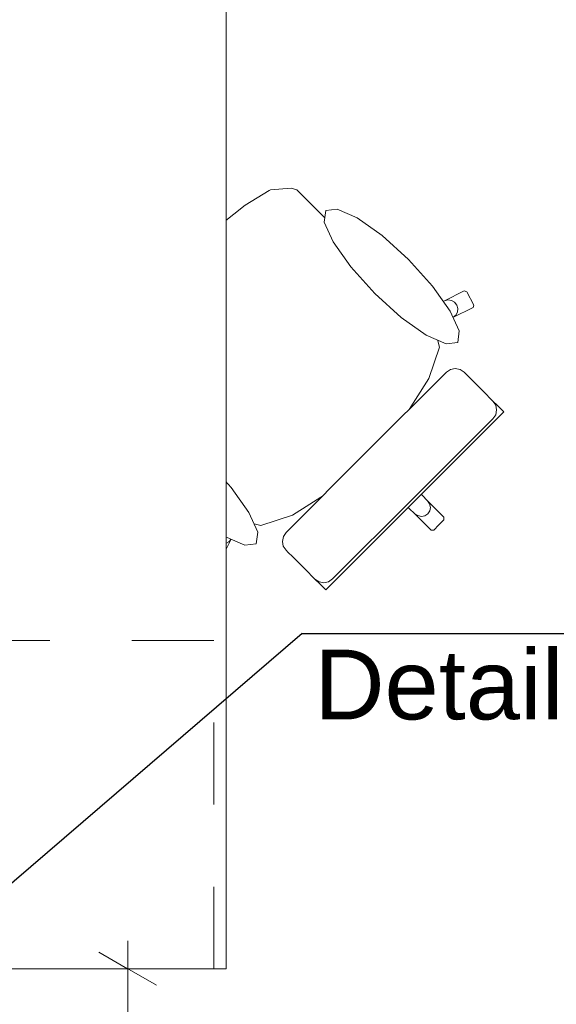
# Model space of a CAD drawing. Header units: metres. Extents: x -3.6 to 90.7, y -11.1 to 18.
# Tile 15 of 256: x 0.833 to 1.487, y 0.967 to 2.167. Entities that reach past the tile are written whole.
import ezdxf

# ---------------------------------------------------------------- set-up
doc = ezdxf.new("R2010")
doc.units = ezdxf.units.M
doc.header["$MEASUREMENT"] = 0
doc.linetypes.add('Strichlinie eng', pattern=[0.115, 0.075, -0.04])
doc.linetypes.add('Wipeout_Contour', pattern=[1, 0, -1])
for name, color, linetype in [('152 - Bemaßung_ Beschriftung.Ausbau', 7, 'Continuous'), ('208 - Marker.Detail', 7, 'Continuous'), ('701 - Einrichtung.Möbel', 7, 'Continuous')]:
    doc.layers.add(name, color=color, linetype=linetype)
doc.styles.add('ERSTELLTER_STIL_2', font='txt')
doc.dimstyles.new('ERSTELLTER_STIL__1', dxfattribs={"dimtxt": 0.1, "dimasz": 0.0532, "dimexe": 0.18, "dimexo": 0.0625, "dimgap": 0, "dimtad": 1, "dimzin": 0, "dimdsep": 46, "dimtxsty": 'ERSTELLTER_STIL_2', "dimblk": 'ARROWHEAD_2', "dimblk1": 'ARROWHEAD_2', "dimblk2": 'ARROWHEAD_2', "dimcen": 0.09, "dimse1": 1, "dimse2": 1, "dimclrd": 7, "dimclre": 7, "dimclrt": 7, "dimazin": 0, "dimtfac": 1, "dimtdec": 4, "dimtmove": 0, "dimatfit": 3, "dimfxl": 1, "dimtolj": 1, "dimtzin": 0, "dimarcsym": 0})
doc.dimstyles.new('ERSTELLTER_STIL__3', dxfattribs={"dimtxt": 0.1, "dimasz": 0.0532, "dimexe": 0.18, "dimexo": 0.0625, "dimgap": 0, "dimtad": 1, "dimtih": 1, "dimtoh": 1, "dimzin": 0, "dimdsep": 46, "dimtxsty": 'ERSTELLTER_STIL_2', "dimblk": 'ARROWHEAD_2', "dimblk1": 'ARROWHEAD_2', "dimblk2": 'ARROWHEAD_2', "dimcen": 0.09, "dimse1": 1, "dimse2": 1, "dimclrd": 7, "dimclre": 7, "dimclrt": 7, "dimazin": 0, "dimtfac": 1, "dimtdec": 4, "dimtmove": 0, "dimatfit": 3, "dimfxl": 1, "dimtolj": 1, "dimtzin": 0, "dimarcsym": 0})

# ---------------------------------------------------------------- blocks, each defined once
blk = doc.blocks.new('*D355')
at = {"layer": '152 - Bemaßung_ Beschriftung.Ausbau', "color": 7, "linetype": 'Continuous', "lineweight": 5}
for p, q in [((-1.71, 5.8252), (-1.64, 5.7848)), ((-1.6225, 5.805), (-1.7275, 5.805)), ((-1.675, 0.245), (-1.675, 5.805)), ((-1.71, 0.2652), (-1.64, 0.2248)), ((-1.6225, 0.245), (-1.7275, 0.245)), ((-1.675, 0.005), (-1.675, 0.245))]:
    blk.add_line(p, q, dxfattribs=at)
at = {"layer": '152 - Bemaßung_ Beschriftung.Ausbau', "color": 7, "lineweight": 5, "char_height": 0.1, "attachment_point": 7, "rotation": 90, "style": 'ERSTELLTER_STIL_2'}
for s, insert in [('\\A1;{\\pql;\\fArial|b0|i0|c0|p38;12}', (-1.695, 5.633)), ('\\A1;{\\pql;\\fArial|b0|i0|c0|p38;5,56}', (-1.695, 2.8161))]:
    blk.add_mtext(s, dxfattribs=dict(at, insert=insert))
blk = doc.blocks.new('ARROWHEAD_2')
at = {"color": 0, "linetype": 'Continuous', "lineweight": 0}
for p, q in [((-0.378, -0.655), (0.378, 0.655)), ((0, 0), (-1, 0))]:
    blk.add_line(p, q, dxfattribs=at)
blk = doc.blocks.new('*D418')
at = {"layer": '152 - Bemaßung_ Beschriftung.Ausbau', "color": 7, "linetype": 'Continuous', "lineweight": 5}
for p, q in [((4.025, -4.6125), (4.025, -4.5075)), ((0.2952, -4.525), (0.2548, -4.595)), ((4.0452, -4.525), (4.0048, -4.595)), ((0.275, -4.56), (4.025, -4.56))]:
    blk.add_line(p, q, dxfattribs=at)
at = {"layer": '152 - Bemaßung_ Beschriftung.Ausbau', "color": 7, "lineweight": 5, "char_height": 0.1, "attachment_point": 7, "style": 'ERSTELLTER_STIL_2'}
for s, insert in [('\\A1;{\\pql;\\fArial|b0|i0|c0|p38;18\\fArial|b0|i0|c0|p38;\\A1{\\H.66x;\\S5^  ;}}', (3.8029, -4.5416)), ('\\A1;{\\pql;\\fArial|b0|i0|c0|p38;3,75}', (1.954, -4.54)), ('\\A1;{\\pql;\\fArial|b0|i0|c0|p38;5}', (0.2952, -4.54))]:
    blk.add_mtext(s, dxfattribs=dict(at, insert=insert))
blk = doc.blocks.new('*D642')
at = {"layer": '152 - Bemaßung_ Beschriftung.Ausbau', "color": 7, "linetype": 'Continuous', "lineweight": 5}
for p, q in [((0.965, 1.01), (0.965, 1.0442)), ((1, 0.9898), (0.93, 1.0302)), ((1.0175, 1.01), (0.9125, 1.01)), ((0.965, 0.255), (0.965, 1.01)), ((0.93, 0.2752), (1, 0.2348)), ((1.0175, 0.255), (0.9125, 0.255)), ((0.965, 0.2208), (0.965, 0.255))]:
    blk.add_line(p, q, dxfattribs=at)
at = {"layer": '152 - Bemaßung_ Beschriftung.Ausbau', "color": 7, "lineweight": 5, "insert": (0.9466, 0.5316), "char_height": 0.1, "attachment_point": 7, "rotation": 90, "style": 'ERSTELLTER_STIL_2'}
blk.add_mtext('\\A1;{\\pql;\\fArial|b0|i0|c0|p38;75\\fArial|b0|i0|c0|p38;\\A1{\\H.66x;\\S5^  ;}}', dxfattribs=at)

msp = doc.modelspace()

# ---------------------------------------------------------------- wipeouts: each hides what was drawn before it
at = {"color": 254, "linetype": 'Wipeout_Contour', "lineweight": 0, "ltscale": 62.98108}
msp.add_wipeout([(1.2073, 1.923), (1.1878, 1.9425), (1.1711, 1.9592), (1.1641, 1.9615), (1.139, 1.9592), (1.1374, 1.9586), (1.108, 1.9407), (1.0689, 1.9093), (1.0683, 1.9088), (1.0259, 1.8691), (1.3441, 1.5509), (1.3503, 1.5571), (1.3502, 1.5602), (1.3303, 1.5801), (1.3044, 1.608), (1.3215, 1.6251), (1.3054, 1.6412), (1.2845, 1.6621), (1.3024, 1.6826), (1.332, 1.7294), (1.3447, 1.7677), (1.3386, 1.7916), (1.3613, 1.8039), (1.3857, 1.8159), (1.3866, 1.8189), (1.3781, 1.835), (1.3751, 1.8361), (1.3508, 1.824), (1.3201, 1.8102)], dxfattribs=at).dxf.layer = '701 - Einrichtung.Möbel'

# ---------------------------------------------------------------- next in the draw order: linework, layer by layer
at = {"layer": '701 - Einrichtung.Möbel', "color": 7, "linetype": 'Continuous', "lineweight": 5}
for p, q in [((1.108, 1.9407), (1.1374, 1.9586)), ((1.1374, 1.9586), (1.139, 1.9592)), ((1.139, 1.9592), (1.1641, 1.9615)), ((1.1641, 1.9615), (1.1711, 1.9592)), ((1.1711, 1.9592), (1.1878, 1.9425)), ((1.0689, 1.9093), (1.108, 1.9407)), ((1.1878, 1.9425), (1.2073, 1.923)), ((1.0683, 1.9088), (1.0689, 1.9093)), ((1.3508, 1.824), (1.3751, 1.8361)), ((1.3751, 1.8361), (1.3781, 1.835)), ((1.3508, 1.824), (1.355, 1.8251)), ((1.355, 1.8251), (1.3593, 1.8245)), ((1.3593, 1.8245), (1.3632, 1.8223)), ((1.3781, 1.835), (1.3866, 1.8189)), ((1.3857, 1.8159), (1.3613, 1.8039)), ((1.3632, 1.8223), (1.3659, 1.8189)), ((1.3659, 1.8189), (1.3672, 1.8146)), ((1.3672, 1.8146), (1.3668, 1.8103)), ((1.3866, 1.8189), (1.3857, 1.8159)), ((1.3647, 1.8065), (1.3613, 1.8039)), ((1.3668, 1.8103), (1.3647, 1.8065)), ((1.3502, 1.5602), (1.3503, 1.5571))]:
    msp.add_line(p, q, dxfattribs=at)

# ---------------------------------------------------------------- next in the draw order: wipeouts: each hides what was drawn before it
at = {"color": 254, "linetype": 'Wipeout_Contour', "lineweight": 0, "ltscale": 54.741972}
msp.add_wipeout([(0.972, 1.6877), (1.0847, 1.5749), (1.0709, 1.5442), (1.0589, 1.5199), (1.0599, 1.5168), (1.0761, 1.5084), (1.079, 1.5093), (1.0911, 1.5336), (1.1034, 1.5564), (1.1273, 1.5503), (1.1656, 1.5629), (1.2124, 1.5925), (1.2329, 1.6105), (1.2537, 1.5896), (1.2699, 1.5735), (1.287, 1.5906), (1.3148, 1.5646), (1.3347, 1.5447), (1.3379, 1.5447), (1.3441, 1.5509), (1.0259, 1.8691), (0.9862, 1.8267), (0.9857, 1.8261), (0.9542, 1.7869), (0.9364, 1.7576), (0.9358, 1.756), (0.9335, 1.7309), (0.9358, 1.7239), (0.9525, 1.7071)], dxfattribs=at).dxf.layer = '701 - Einrichtung.Möbel'

# ---------------------------------------------------------------- next in the draw order: linework, layer by layer
at = {"layer": '701 - Einrichtung.Möbel', "color": 7, "linetype": 'Continuous', "lineweight": 5}
for p, q in [((1.2073, 1.923), (1.3201, 1.8102)), ((1.0259, 1.8691), (1.0683, 1.9088)), ((1.0259, 1.8691), (0.9862, 1.8267)), ((0.9857, 1.8261), (0.9542, 1.7869)), ((0.9862, 1.8267), (0.9857, 1.8261)), ((1.3201, 1.8102), (1.3508, 1.824)), ((1.3385, 1.7918), (1.3201, 1.8102)), ((1.3613, 1.8039), (1.3386, 1.7916)), ((1.3385, 1.7918), (1.3386, 1.7916)), ((1.3386, 1.7916), (1.3447, 1.7677)), ((0.9542, 1.7869), (0.9364, 1.7576)), ((1.3447, 1.7677), (1.332, 1.7294)), ((0.9358, 1.756), (0.9335, 1.7309)), ((0.9364, 1.7576), (0.9358, 1.756)), ((0.9335, 1.7309), (0.9358, 1.7239)), ((1.332, 1.7294), (1.3024, 1.6826)), ((0.9358, 1.7239), (0.9525, 1.7071)), ((0.9525, 1.7071), (0.972, 1.6877)), ((0.972, 1.6877), (1.0847, 1.5749)), ((1.3024, 1.6826), (1.2845, 1.6621)), ((1.2845, 1.6621), (1.2604, 1.6346)), ((1.2845, 1.6621), (1.3054, 1.6412)), ((1.2329, 1.6105), (1.2604, 1.6346)), ((1.3054, 1.6412), (1.3215, 1.6251)), ((1.3215, 1.6251), (1.3044, 1.608)), ((1.2124, 1.5925), (1.2329, 1.6105)), ((1.2329, 1.6105), (1.2537, 1.5896)), ((1.287, 1.5906), (1.2957, 1.5993)), ((1.3044, 1.608), (1.2957, 1.5993)), ((1.3044, 1.608), (1.3303, 1.5801)), ((1.1656, 1.5629), (1.2124, 1.5925)), ((1.2537, 1.5896), (1.2699, 1.5735)), ((1.2699, 1.5735), (1.287, 1.5906)), ((1.287, 1.5906), (1.3148, 1.5646)), ((1.0847, 1.5749), (1.0709, 1.5442)), ((1.1032, 1.5564), (1.0847, 1.5749)), ((1.3303, 1.5801), (1.3328, 1.5765)), ((1.3303, 1.5801), (1.3502, 1.5602)), ((1.3328, 1.5765), (1.3338, 1.5722)), ((1.3338, 1.5722), (1.333, 1.5679)), ((1.1273, 1.5503), (1.1656, 1.5629)), ((1.3148, 1.5646), (1.3185, 1.5622)), ((1.3148, 1.5646), (1.3347, 1.5447)), ((1.3185, 1.5622), (1.3228, 1.5612)), ((1.3228, 1.5612), (1.3271, 1.562)), ((1.3271, 1.562), (1.3307, 1.5643)), ((1.333, 1.5679), (1.3307, 1.5643)), ((1.0911, 1.5336), (1.1034, 1.5564)), ((1.1032, 1.5564), (1.1034, 1.5564)), ((1.1034, 1.5564), (1.1273, 1.5503)), ((1.3379, 1.5447), (1.3441, 1.5509)), ((1.3503, 1.5571), (1.3441, 1.5509)), ((1.0709, 1.5442), (1.0589, 1.5199)), ((1.0709, 1.5442), (1.0698, 1.54)), ((1.0698, 1.54), (1.0704, 1.5357)), ((1.3347, 1.5447), (1.3379, 1.5447)), ((1.0704, 1.5357), (1.0726, 1.5318)), ((1.0726, 1.5318), (1.0761, 1.5291)), ((1.0761, 1.5291), (1.0803, 1.5278)), ((1.079, 1.5093), (1.0911, 1.5336)), ((1.0803, 1.5278), (1.0847, 1.5282)), ((1.0847, 1.5282), (1.0884, 1.5303)), ((1.0884, 1.5303), (1.0911, 1.5336)), ((1.0589, 1.5199), (1.0599, 1.5168)), ((1.0599, 1.5168), (1.0761, 1.5084)), ((1.0761, 1.5084), (1.079, 1.5093))]:
    msp.add_line(p, q, dxfattribs=at)

# ---------------------------------------------------------------- next in the draw order: wipeouts: each hides what was drawn before it
at = {"color": 254, "linetype": 'Wipeout_Contour', "lineweight": 0, "ltscale": 36.133611}
msp.add_wipeout([(1.3073, 1.8744), (1.2749, 1.9036), (1.2444, 1.9251), (1.2203, 1.9359), (1.2062, 1.9341), (1.2044, 1.9201), (1.2152, 1.8959), (1.2368, 1.8654), (1.2659, 1.8331), (1.2983, 1.8039), (1.3288, 1.7823), (1.3529, 1.7716), (1.367, 1.7733), (1.3688, 1.7874), (1.358, 1.8115), (1.3364, 1.842)], dxfattribs=at).dxf.layer = '701 - Einrichtung.Möbel'
at = {"color": 254, "linetype": 'Wipeout_Contour', "lineweight": 0, "ltscale": 34.713006}
msp.add_wipeout([(1.3532, 1.737), (1.2556, 1.6394), (1.3148, 1.5802), (1.4232, 1.6887), (1.4179, 1.694), (1.4155, 1.6964), (1.41, 1.7019), (1.4076, 1.7043), (1.4004, 1.7115), (1.383, 1.7289), (1.3773, 1.7346), (1.3748, 1.7371), (1.3699, 1.7404), (1.364, 1.7415), (1.3582, 1.7403)], dxfattribs=at).dxf.layer = '701 - Einrichtung.Möbel'
at = {"color": 254, "linetype": 'Wipeout_Contour', "lineweight": 0, "ltscale": 30.695018}
msp.add_wipeout([(1.0206, 1.5877), (1.0529, 1.5585), (1.0835, 1.537), (1.1076, 1.5262), (1.1216, 1.528), (1.1234, 1.542), (1.1127, 1.5662), (1.0911, 1.5967), (1.0619, 1.629), (1.0296, 1.6582), (0.9991, 1.6798), (0.9749, 1.6905), (0.9609, 1.6887), (0.9591, 1.6747), (0.9698, 1.6506), (0.9914, 1.6201)], dxfattribs=at).dxf.layer = '701 - Einrichtung.Möbel'

# ---------------------------------------------------------------- next in the draw order: linework, layer by layer
at = {"layer": '701 - Einrichtung.Möbel', "color": 7, "linetype": 'Continuous', "lineweight": 5}
for p, q in [((1.3532, 1.737), (1.3582, 1.7403)), ((1.3582, 1.7403), (1.364, 1.7415)), ((1.364, 1.7415), (1.3699, 1.7404)), ((1.3699, 1.7404), (1.3748, 1.7371)), ((1.3748, 1.7371), (1.3773, 1.7346)), ((1.3773, 1.7346), (1.383, 1.7289)), ((1.383, 1.7289), (1.4004, 1.7115)), ((1.4004, 1.7115), (1.4076, 1.7043)), ((1.4076, 1.7043), (1.41, 1.7019)), ((1.4133, 1.6969), (1.41, 1.7019)), ((1.41, 1.7019), (1.4155, 1.6964)), ((1.4145, 1.6911), (1.4133, 1.6969)), ((1.4155, 1.6964), (1.4179, 1.694)), ((1.4179, 1.694), (1.4232, 1.6887)), ((1.4099, 1.6803), (1.4133, 1.6852)), ((1.4133, 1.6852), (1.4145, 1.6911))]:
    msp.add_line(p, q, dxfattribs=at)
at = {"layer": '701 - Einrichtung.Möbel', "color": 7, "linetype": 'Continuous', "lineweight": 5, "flags": 128}
for points in [[(1.3073, 1.8744), (1.3364, 1.842), (1.358, 1.8115), (1.3688, 1.7874), (1.367, 1.7733), (1.3529, 1.7716), (1.3288, 1.7823), (1.2983, 1.8039), (1.2659, 1.8331), (1.2368, 1.8654), (1.2152, 1.8959), (1.2044, 1.9201), (1.2062, 1.9341), (1.2203, 1.9359), (1.2444, 1.9251), (1.2749, 1.9036)], [(1.0206, 1.5877), (1.0529, 1.5585), (1.0835, 1.537), (1.1076, 1.5262), (1.1216, 1.528), (1.1234, 1.542), (1.1127, 1.5662), (1.0911, 1.5967), (1.0619, 1.629), (1.0296, 1.6582), (0.9991, 1.6798), (0.9749, 1.6905), (0.9609, 1.6887), (0.9591, 1.6747), (0.9698, 1.6506), (0.9914, 1.6201)]]:
    msp.add_lwpolyline(points, close=True, dxfattribs=at)

# ---------------------------------------------------------------- next in the draw order: wipeouts: each hides what was drawn before it
at = {"color": 254, "linetype": 'Wipeout_Contour', "lineweight": 0, "ltscale": 29.788025}
msp.add_wipeout([(1.158, 1.5418), (1.1547, 1.5368), (1.1535, 1.5309), (1.1546, 1.5251), (1.1579, 1.5202), (1.1603, 1.5177), (1.1661, 1.5119), (1.1835, 1.4946), (1.1906, 1.4874), (1.1931, 1.485), (1.1986, 1.4794), (1.201, 1.477), (1.2063, 1.4718), (1.3148, 1.5802), (1.2556, 1.6394)], dxfattribs=at).dxf.layer = '701 - Einrichtung.Möbel'

# ---------------------------------------------------------------- next in the draw order: linework, layer by layer
at = {"layer": '701 - Einrichtung.Möbel', "color": 7, "linetype": 'Continuous', "lineweight": 5}
for p, q in [((1.2556, 1.6394), (1.3532, 1.737)), ((1.3123, 1.5827), (1.4099, 1.6803)), ((1.4232, 1.6887), (1.3148, 1.5802)), ((1.2556, 1.6394), (1.158, 1.5418)), ((1.2063, 1.4718), (1.3148, 1.5802)), ((1.3123, 1.5827), (1.2147, 1.4851)), ((1.1547, 1.5368), (1.1535, 1.5309)), ((1.158, 1.5418), (1.1547, 1.5368)), ((1.1535, 1.5309), (1.1546, 1.5251)), ((1.1546, 1.5251), (1.1579, 1.5202)), ((1.1579, 1.5202), (1.1603, 1.5177)), ((1.1603, 1.5177), (1.1661, 1.5119)), ((1.1661, 1.5119), (1.1835, 1.4946)), ((1.1835, 1.4946), (1.1906, 1.4874)), ((1.1906, 1.4874), (1.1931, 1.485)), ((1.1931, 1.485), (1.1986, 1.4794)), ((1.1981, 1.4817), (1.1931, 1.4849)), ((1.2039, 1.4805), (1.1981, 1.4817)), ((1.1986, 1.4794), (1.201, 1.477)), ((1.201, 1.477), (1.2063, 1.4718)), ((1.2097, 1.4817), (1.2039, 1.4805)), ((1.2147, 1.4851), (1.2097, 1.4817))]:
    msp.add_line(p, q, dxfattribs=at)

# ---------------------------------------------------------------- next in the draw order: wipeouts: each hides what was drawn before it
at = {"color": 254, "linetype": 'Wipeout_Contour', "lineweight": 0, "ltscale": 15.291531}
msp.add_wipeout([(0.285, 3.01), (0.285, 1.01), (1.085, 1.01), (1.085, 2.21), (2.485, 2.21), (2.485, 3.01)], dxfattribs=at).dxf.layer = '701 - Einrichtung.Möbel'

# ---------------------------------------------------------------- next in the draw order: linework, layer by layer
at = {"layer": '208 - Marker.Detail', "color": 30, "linetype": 'Continuous', "lineweight": 25, "true_color": 0xff6e00}
for p, q in [((1.1776, 1.4184), (0.7783, 1.0752)), ((1.1776, 1.4184), (1.2276, 1.4184)), ((1.2276, 1.4184), (2.9776, 1.4184))]:
    msp.add_line(p, q, dxfattribs=at)
at = {"layer": '701 - Einrichtung.Möbel', "color": 7, "linetype": 'Strichlinie eng', "lineweight": 5}
for p, q in [((1.07, 1.41), (0.285, 1.41)), ((1.07, 1.01), (1.07, 1.41))]:
    msp.add_line(p, q, dxfattribs=at)
at = {"layer": '701 - Einrichtung.Möbel', "color": 7, "linetype": 'Continuous', "lineweight": 5, "flags": 128}
msp.add_lwpolyline([(0.285, 3.01), (0.285, 1.01), (1.085, 1.01), (1.085, 2.21), (2.485, 2.21), (2.485, 3.01)], close=True, dxfattribs=at)

# ---------------------------------------------------------------- next in the draw order: texts
at = {"layer": '208 - Marker.Detail', "color": 30, "lineweight": 25, "true_color": 0xff6e00, "insert": (1.1922, 1.3989), "char_height": 0.085, "attachment_point": 1, "style": 'ERSTELLTER_STIL_2'}
msp.add_mtext('\\A1;{\\pql;\\fArial|b0|i0|c0|p38;Detail - Trockenbau Stütze Achse 1}', dxfattribs=at)

# ---------------------------------------------------------------- next in the draw order: dimensions: what is measured, and where the dimension line sits
at = {"layer": '152 - Bemaßung_ Beschriftung.Ausbau', "color": 7, "linetype": 'Continuous', "lineweight": 5}
for base, p1, p2, picture, middle in [((-1.675, 5.805), (0.225, 0.245), (4.135, 5.805), '*D355', (-1.745, 2.946)), ((0.96499, 1.00998), (0.70249, 0.255), (0.70249, 1.00998), '*D642', (0.89499, 0.74286))]:
    dim = msp.add_linear_dim(base=base, p1=p1, p2=p2, angle=90, dimstyle='ERSTELLTER_STIL__1', dxfattribs=at)
    dim.commit()
    dim.dimension.update_dxf_attribs({"geometry": picture, "text_midpoint": middle, "dimtype": 160, "text_rotation": 90})
dim = msp.add_linear_dim(base=(4.025, -4.56), p1=(0.275, 0.245), p2=(4.025, 3.2575), dimstyle='ERSTELLTER_STIL__3', dxfattribs=at)
dim.commit()
dim.dimension.update_dxf_attribs({"geometry": '*D418', "text_midpoint": (2.0839, -4.49), "dimtype": 160})

doc.saveas('drawing.dxf')
